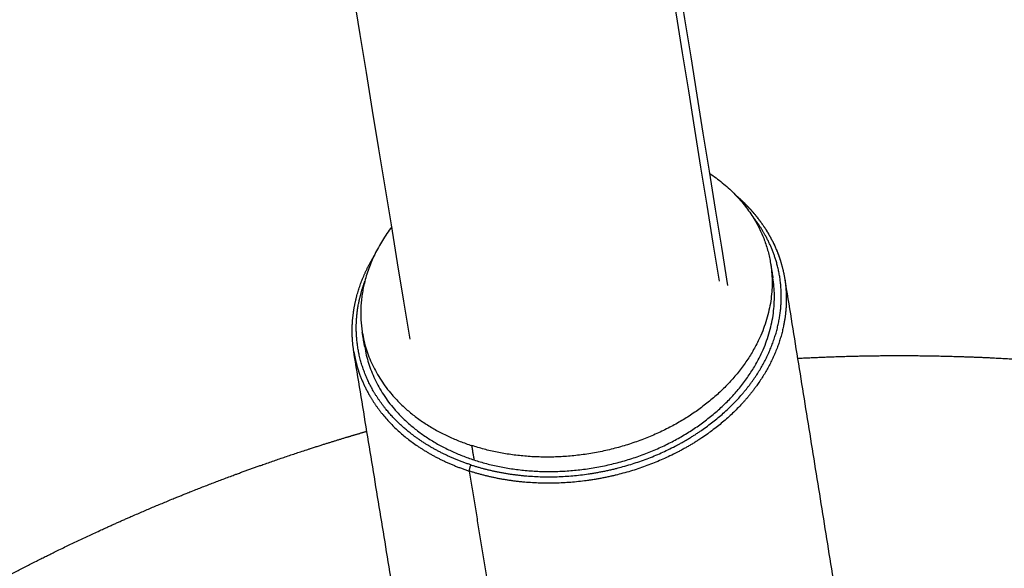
# Model space of a CAD drawing. Header units: millimetres. Extents: x 364 to 1163, y -230 to 1292.
# Tile 20 of 39: x 1049.37 to 1053.11, y -194.24 to -192.16. Entities that reach past the tile are written whole.
import ezdxf

# ---------------------------------------------------------------- set-up
doc = ezdxf.new("R2010")
doc.units = ezdxf.units.MM
doc.layers.add('Make2D$Visible$Curves', color=7, linetype='Continuous', true_color=0x000000)
doc.layers.add('Make2D$Visible$Tangents', color=7, linetype='Continuous', true_color=0x000000)

msp = doc.modelspace()

# ---------------------------------------------------------------- linework, layer by layer
at = {"layer": 'Make2D$Visible$Curves', "color": 18, "lineweight": -3, "true_color": 0x000000}
for points, weights, degree in [([(1050.8505, -193.3677), (1018.613, 3.5024)], [3353.36586159, 2473.6669634], 1), ([(1020.2923, 3.5024), (1052.0564, -193.1637)], [2477.0355545, 3356.69530974], 1), ([(1051.9877, -192.7383), (1052.1862, -192.8716), (1052.2198, -193.0804)], [3529.51584026, 3411.00665942, 3708.69957354], 2), ([(1050.7809, -192.9423), (1050.6351, -193.1339), (1050.6693, -193.3427)], [3458.06952617, 3375.56542865, 3707.36904538], 2), ([(1052.2198, -193.0804), (1052.2286, -193.135)], [3192.91400233, 3193.22902866], 1), ([(1052.2735, -193.1388), (1052.664, -195.5626)], [3193.35419377, 3207.3914558], 1), ([(1050.6693, -193.3427), (1050.7202, -193.6527), (1051.0844, -193.7715)], [3707.36904538, 3281.02303412, 3705.19572144], 2), ([(1050.6783, -193.3973), (1050.6693, -193.3427)], [3190.98366017, 3190.66874239], 1), ([(1050.6747, -193.3699), (1050.6761, -193.3836), (1050.6783, -193.3973)], [3662.42946596, 3684.02450109, 3707.73496129], 2), ([(1050.6783, -193.3973), (1050.7292, -193.7073), (1051.0933, -193.8262)], [3707.73496129, 3281.34700714, 3705.56163735], 2), ([(1051.0348, -195.8391), (1050.637, -193.4157)], [3205.01593183, 3190.98405975], 1)]:
    msp.add_rational_spline(points, weights, degree=degree, dxfattribs=at)
for points, weights, degree, knots in [([(1052.0848, -192.8189), (1052.1197, -192.8483), (1052.1504, -192.8806), (1052.2027, -192.9499), (1052.2243, -192.9869), (1052.2407, -193.0256), (1052.2563, -193.0621), (1052.2672, -193.1001), (1052.2734, -193.1387)], [3710.76641787, 3710.62179967, 3710.4621054, 3710.1181798, 3709.93391522, 3709.74103302, 3709.55888559, 3709.36910724, 3709.17517201], 3, [1.86725, 1.86725, 1.86725, 1.86725, 2.797245, 2.797245, 3.731155, 3.731155, 3.731155, 4.612916, 4.612916, 4.612916, 4.612916]), ([(1050.6371, -193.4157), (1050.6299, -193.3716), (1050.6287, -193.3264), (1050.6338, -193.2812), (1050.6385, -193.2391), (1050.6486, -193.197), (1050.6769, -193.1199), (1050.6938, -193.0848), (1050.7144, -193.0507)], [3707.77028586, 3707.99120327, 3708.21711429, 3708.44292897, 3708.65273857, 3708.86242898, 3709.24583485, 3709.42051189, 3709.58962222], 3, [0, 0, 0, 0, 1.00555, 1.00555, 1.00555, 1.939409, 1.939409, 2.746677, 2.746677, 2.746677, 2.746677]), ([(1052.2198, -193.0804), (1052.2772, -193.4365), (1051.8902, -193.6723), (1051.5029, -193.9081), (1051.0844, -193.7715)], [3708.69957354, 3174.25016467, 3705.69867379, 3172.20426326, 3705.19572144], 2, [4.368313, 4.368313, 4.368313, 9.25274, 9.25274, 14.137167, 14.137167, 14.137167]), ([(1051.0933, -193.8262), (1051.5118, -193.9628), (1051.8991, -193.7269), (1052.2861, -193.4912), (1052.2286, -193.135)], [3705.56163735, 3172.51760075, 3706.0645897, 3174.56350216, 3709.06548944], 2, [0, 0, 0, 4.884427, 4.884427, 9.768854, 9.768854, 9.768854]), ([(1052.3221, -193.4406), (1052.4148, -193.4356), (1052.5075, -193.4324), (1052.6648, -193.43), (1052.7294, -193.4299), (1052.9244, -193.4322), (1053.0547, -193.4372), (1053.2507, -193.4501), (1053.3164, -193.4553), (1053.382, -193.4615), (1053.497, -193.4722), (1053.6117, -193.4857), (1053.8105, -193.514), (1053.8948, -193.5276), (1054.1133, -193.5667), (1054.2469, -193.5946), (1054.4469, -193.6425), (1054.5138, -193.6595), (1054.784, -193.7325), (1054.9848, -193.7966), (1055.1949, -193.8741), (1055.2074, -193.8787), (1055.2742, -193.9038), (1055.3282, -193.9248), (1055.4486, -193.9735), (1055.5148, -194.0014), (1055.6469, -194.0596), (1055.7127, -194.0898), (1055.7781, -194.121), (1055.939, -194.198), (1056.0968, -194.281), (1056.2877, -194.3911), (1056.324, -194.4124), (1056.4239, -194.4725), (1056.4871, -194.5119), (1056.5928, -194.5802), (1056.6357, -194.6086), (1056.6977, -194.6506), (1056.717, -194.6638), (1056.7982, -194.7201), (1056.8593, -194.764), (1056.9677, -194.8445), (1057.0151, -194.8808), (1057.0746, -194.9274), (1057.0871, -194.9373), (1057.159, -194.9945), (1057.2176, -195.0428), (1057.3206, -195.1305), (1057.3652, -195.1695), (1057.4092, -195.209), (1057.4219, -195.2204), (1057.4344, -195.2317), (1057.5035, -195.2947), (1057.5591, -195.3471), (1057.651, -195.4367), (1057.6877, -195.4733), (1057.7413, -195.528), (1057.7585, -195.5457), (1057.8286, -195.6189), (1057.8807, -195.6752), (1057.9319, -195.7323)], [3760.60961332, 3760.68084216, 3760.75057584, 3760.86624927, 3760.91296642, 3761.05190988, 3761.14181072, 3761.27251444, 3761.31561697, 3761.35792037, 3761.43204641, 3761.50370156, 3761.624064, 3761.67388488, 3761.79991488, 3761.87397573, 3761.98028133, 3762.01511386, 3762.15262304, 3762.24775966, 3762.34005231, 3762.34553225, 3762.37458443, 3762.39755324, 3762.44759613, 3762.47432407, 3762.52602684, 3762.55098125, 3762.57493693, 3762.63394504, 3762.68687808, 3762.74482463, 3762.75556533, 3762.78434235, 3762.80165314, 3762.82912332, 3762.83983924, 3762.85469593, 3762.85924173, 3762.8779393, 3762.89109919, 3762.91273119, 3762.9216094, 3762.93197, 3762.93409882, 3762.94611377, 3762.95492173, 3762.96859025, 3762.97389227, 3762.97850346, 3762.97982341, 3762.98108677, 3762.987732, 3762.99201895, 3762.99727728, 3762.99887093, 3763.00043403, 3763.00081696, 3763.00189228, 3763.00153724, 3763.00000955], 3, [147.687445, 147.687445, 147.687445, 147.687445, 149.305746, 149.305746, 150.431563, 150.431563, 152.708345, 152.708345, 153.859804, 153.859804, 153.859804, 155.877068, 155.877068, 157.369367, 157.369367, 159.75776, 159.75776, 160.967134, 160.967134, 164.658502, 164.658502, 164.893043, 164.893043, 165.909696, 165.909696, 167.171154, 167.171154, 168.442774, 168.442774, 168.442774, 171.574257, 171.574257, 172.314722, 172.314722, 173.623186, 173.623186, 174.527523, 174.527523, 174.93977, 174.93977, 176.263906, 176.263906, 177.315006, 177.315006, 177.594799, 177.594799, 178.931682, 178.931682, 179.974966, 179.974966, 179.974966, 180.273594, 180.273594, 181.619575, 181.619575, 182.533716, 182.533716, 182.96855, 182.96855, 184.319476, 184.319476, 184.319476, 184.319476]), ([(1045.6284, -199.3059), (1045.637, -199.2547), (1045.6463, -199.2035), (1045.6651, -199.1061), (1045.6745, -199.0598), (1045.6948, -198.9655), (1045.7056, -198.9176), (1045.736, -198.7893), (1045.7566, -198.7092), (1045.7819, -198.6173), (1045.7853, -198.6051), (1045.7887, -198.593), (1045.8143, -198.5024), (1045.8417, -198.4122), (1045.8796, -198.2962), (1045.8884, -198.2697), (1045.9183, -198.1817), (1045.9401, -198.1205), (1045.9882, -197.9911), (1046.0148, -197.9231), (1046.0494, -197.8383), (1046.0565, -197.8212), (1046.0984, -197.721), (1046.1347, -197.6386), (1046.1867, -197.5266), (1046.201, -197.4964), (1046.2395, -197.4167), (1046.264, -197.3673), (1046.3288, -197.2408), (1046.3698, -197.1641), (1046.4146, -197.0841), (1046.4169, -197.08), (1046.4192, -197.076), (1046.4587, -197.0057), (1046.4995, -196.9361), (1046.5789, -196.8057), (1046.6173, -196.7448), (1046.7078, -196.6061), (1046.7605, -196.5287), (1046.8533, -196.3982), (1046.8926, -196.3445), (1046.9409, -196.2804), (1046.9492, -196.2695), (1047.0052, -196.1961), (1047.054, -196.1345), (1047.1524, -196.0141), (1047.202, -195.9554), (1047.2526, -195.8975), (1047.3021, -195.8408), (1047.3525, -195.785), (1047.454, -195.6761), (1047.5049, -195.623), (1047.581, -195.5463), (1047.6054, -195.522), (1047.7738, -195.3569), (1047.9236, -195.2221), (1048.2569, -194.9465), (1048.442, -194.8079), (1048.6885, -194.6412), (1048.7442, -194.6047), (1048.9011, -194.5048), (1049.0034, -194.4431), (1049.1072, -194.384), (1049.1956, -194.3337), (1049.2851, -194.2852), (1049.4418, -194.2045), (1049.5086, -194.1714), (1049.683, -194.0883), (1049.7913, -194.0399), (1049.9558, -193.9712), (1050.0111, -193.9489), (1050.1785, -193.8837), (1050.2914, -193.843), (1050.4624, -193.7859), (1050.5199, -193.7675), (1050.6139, -193.7387), (1050.6502, -193.7279), (1050.6866, -193.7174)], [3751.28985692, 3751.33069059, 3751.37195213, 3751.45151345, 3751.48973664, 3751.56837493, 3751.60881487, 3751.71833858, 3751.78807692, 3751.86957235, 3751.88036167, 3751.89117346, 3751.97198695, 3752.05405844, 3752.16201242, 3752.18678497, 3752.26960963, 3752.32812281, 3752.45349124, 3752.52048101, 3752.6052973, 3752.62250505, 3752.72359092, 3752.80840654, 3752.92593091, 3752.95783478, 3753.042753, 3753.09598348, 3753.23394528, 3753.3191464, 3753.40972686, 3753.41435802, 3753.41899131, 3753.49874064, 3753.57911862, 3753.73241937, 3753.80521309, 3753.97349014, 3754.0692599, 3754.23423537, 3754.30310462, 3754.3865369, 3754.40081882, 3754.49690447, 3754.57908526, 3754.74235169, 3754.82341108, 3754.90474853, 3754.98430039, 3755.06411266, 3755.2224071, 3755.30086482, 3755.41625528, 3755.45306842, 3755.7054014, 3755.92175127, 3756.38616782, 3756.63397446, 3756.95096879, 3757.02168085, 3757.21879482, 3757.34474397, 3757.46985621, 3757.57643099, 3757.68237232, 3757.86465888, 3757.94134661, 3758.13882331, 3758.25887621, 3758.43723448, 3758.49656194, 3758.67414986, 3758.79123739, 3758.96466463, 3759.02228219, 3759.11530034, 3759.15097827, 3759.18646751], 3, [91.915142, 91.915142, 91.915142, 91.915142, 92.824183, 92.824183, 93.650207, 93.650207, 94.508543, 94.508543, 95.954249, 95.954249, 96.174314, 96.174314, 96.174314, 97.819314, 97.819314, 98.306464, 98.306464, 99.441362, 99.441362, 100.71547, 100.71547, 101.038746, 101.038746, 102.61001, 102.61001, 103.192228, 103.192228, 104.153888, 104.153888, 105.669508, 105.669508, 105.751133, 105.751133, 105.751133, 107.156149, 107.156149, 108.411292, 108.411292, 110.040486, 110.040486, 111.198726, 111.198726, 111.437689, 111.437689, 112.805093, 112.805093, 114.142882, 114.142882, 114.142882, 115.451612, 115.451612, 116.731403, 116.731403, 117.330113, 117.330113, 120.832636, 120.832636, 124.849236, 124.849236, 126.005669, 126.005669, 128.08138, 128.08138, 128.08138, 129.849555, 129.849555, 131.145584, 131.145584, 133.207005, 133.207005, 134.243678, 134.243678, 136.329937, 136.329937, 137.379841, 137.379841, 138.03859, 138.03859, 138.03859, 138.03859])]:
    msp.add_rational_spline(points, weights, degree=degree, knots=knots, dxfattribs=at)
at = {"layer": 'Make2D$Visible$Tangents', "color": 18, "lineweight": -3, "true_color": 0x000000}
for points, weights, degree in [([(1052.0255, -193.1481), (1020.2538, 3.5024)], [3707.14464056, 2735.72268884], 1), ([(1052.2734, -193.1387), (1052.2734, -193.1388), (1052.2734, -193.1388), (1052.2734, -193.1388)], [3709.17517201, 3709.17509752, 3709.17502302, 3709.17494852], 3), ([(1051.0844, -193.7715), (1051.0933, -193.8262)], [3705.19572144, 3705.56163735], 1), ([(1051.0813, -193.8449), (1051.0733, -193.8574), (1051.0751, -193.8683)], [3705.46683083, 1588.03012564, 3705.47680967], 2), ([(1051.0751, -193.8683), (1051.1543, -194.3529)], [3705.47680967, 3708.7262641], 1)]:
    msp.add_rational_spline(points, weights, degree=degree, dxfattribs=at)
for points, weights, knots in [([(1052.0902, -192.8245), (1052.1575, -192.8822), (1052.209, -192.9511), (1052.2564, -193.0625), (1052.2672, -193.1003), (1052.2734, -193.1387)], [3710.77024067, 3710.47732594, 3710.12749884, 3709.56188855, 3709.37051147, 3709.17517201], [1.917599, 1.917599, 1.917599, 1.917599, 3.754505, 3.754505, 4.640654, 4.640654, 4.640654, 4.640654]), ([(1051.0813, -193.8449), (1051.1751, -193.8755), (1051.2788, -193.891), (1051.4892, -193.8895), (1051.5966, -193.8724), (1051.7979, -193.8084), (1051.8925, -193.7612), (1052.0541, -193.6445), (1052.1215, -193.5745), (1052.2186, -193.4229), (1052.2486, -193.3408), (1052.2666, -193.1775), (1052.2546, -193.0957), (1052.2044, -192.9778), (1052.1797, -192.9369), (1052.1491, -192.8991)], [3705.46683083, 3705.31180644, 3705.23320611, 3705.24092884, 3705.3276071, 3705.65183277, 3705.89064007, 3706.48200826, 3706.83658836, 3707.60506862, 3708.0214399, 3708.85003809, 3709.26481181, 3709.86359542, 3710.07092421, 3710.26278296], [0, 0, 0, 0, 1.837703, 1.837703, 3.675406, 3.675406, 5.513108, 5.513108, 7.350811, 7.350811, 9.188514, 9.188514, 11.026217, 11.026217, 12.07451, 12.07451, 12.07451, 12.07451]), ([(1051.0813, -193.8449), (1051.0344, -193.8296), (1050.9902, -193.8106), (1050.9072, -193.7655), (1050.8694, -193.7398), (1050.7675, -193.6539), (1050.7155, -193.5848), (1050.6519, -193.4344), (1050.6401, -193.3526), (1050.6539, -193.2297), (1050.6639, -193.1884), (1050.6789, -193.1478)], [3705.46683083, 3705.5444353, 3705.64037489, 3705.86892433, 3705.99891897, 3706.43425392, 3706.78428453, 3707.54685407, 3707.96162779, 3708.58506468, 3708.79473052, 3709.00052468], [-14.69287, -14.69287, -14.69287, -14.69287, -13.774565, -13.774565, -12.856261, -12.856261, -11.019652, -11.019652, -9.183044, -9.183044, -8.255925, -8.255925, -8.255925, -8.255925]), ([(1052.2734, -193.1388), (1052.2804, -193.1818), (1052.2815, -193.2259), (1052.2674, -193.3535), (1052.2369, -193.4372), (1052.1376, -193.5922), (1052.0689, -193.6635), (1051.9037, -193.7829), (1051.8073, -193.8309), (1051.6013, -193.8964), (1051.4919, -193.9139), (1051.2767, -193.9154), (1051.171, -193.8996), (1051.0751, -193.8683)], [3709.17494852, 3708.95654448, 3708.73318885, 3708.08585466, 3707.66151561, 3706.8755398, 3706.51421229, 3705.90933967, 3705.66603254, 3705.33434948, 3705.24610404, 3705.23810628, 3705.3183571, 3705.47680967], [4.640992, 4.640992, 4.640992, 4.640992, 5.631757, 5.631757, 7.50901, 7.50901, 9.386262, 9.386262, 11.263515, 11.263515, 13.140767, 13.140767, 15.01802, 15.01802, 15.01802, 15.01802]), ([(1050.6371, -193.4157), (1050.6433, -193.4534), (1050.6539, -193.4903), (1050.7014, -193.6027), (1050.7544, -193.6731), (1050.8934, -193.7903), (1050.9793, -193.837), (1051.0751, -193.8683)], [3707.77028586, 3707.57930767, 3707.39219246, 3706.82215285, 3706.46535393, 3705.87179185, 3705.63526223, 3705.47680967], [10.396388, 10.396388, 10.396388, 10.396388, 11.263515, 11.263515, 13.140767, 13.140767, 15.01802, 15.01802, 15.01802, 15.01802])]:
    msp.add_rational_spline(points, weights, degree=3, knots=knots, dxfattribs=at)

doc.saveas('drawing.dxf')
